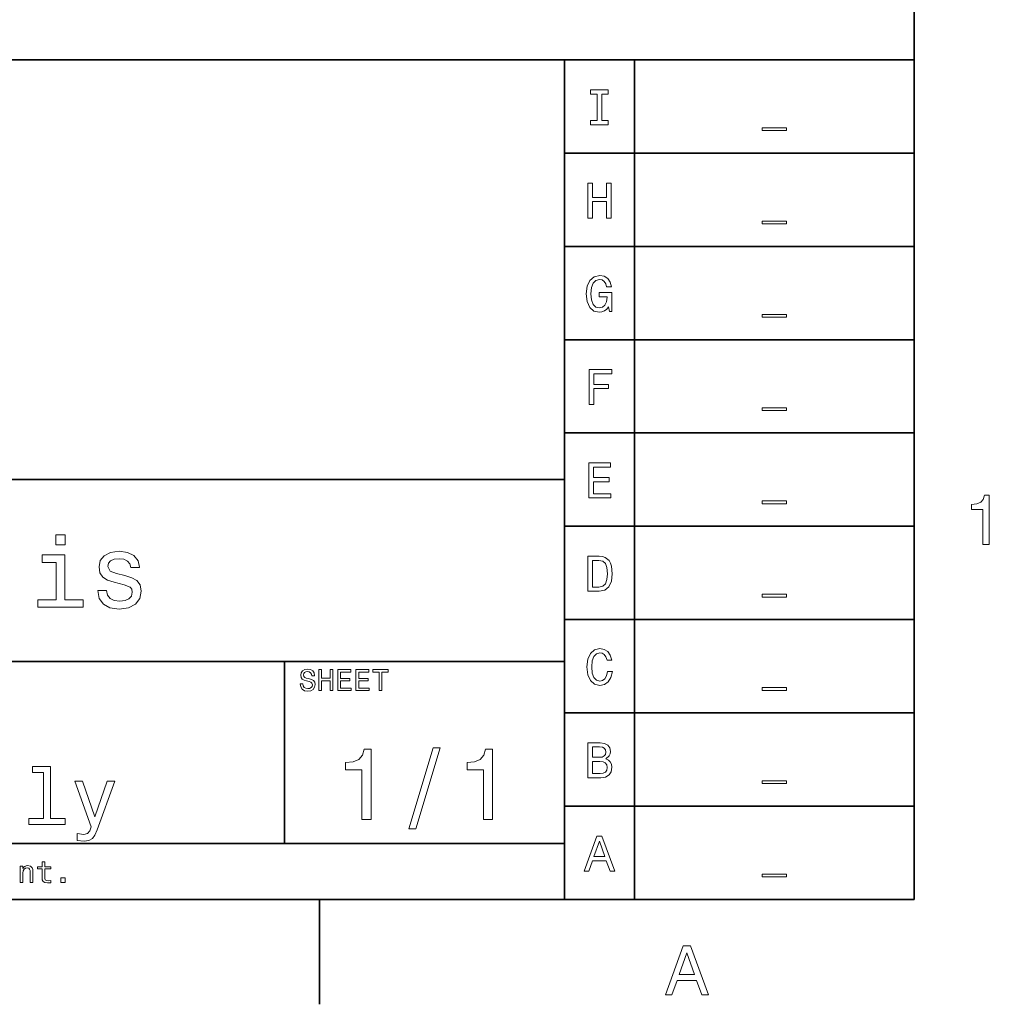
# Model space of a CAD drawing. Extents: x -249 to 1342, y -192 to 297.
# Tile 34 of 59: x 346 to 415, y 2 to 73. Entities that reach past the tile are written whole.
import ezdxf

# ---------------------------------------------------------------- set-up
doc = ezdxf.new("R2010")
doc.units = 0

msp = doc.modelspace()

# ---------------------------------------------------------------- linework, layer by layer
at = {"color": 7, "lineweight": 35}
for p, q in [((410, 10), (410, 287)), ((220, 70), (410, 70)), ((385, 10), (385, 70)), ((390, 10), (390, 70)), ((410, 70), (410, 10)), ((385, 63.333332), (410, 63.333332)), ((385, 56.666668), (410, 56.666668)), ((385, 50), (410, 50)), ((385, 43.333332), (410, 43.333332)), ((220, 40), (385, 40)), ((385, 36.666668), (410, 36.666668)), ((385, 30), (410, 30)), ((220, 27), (385, 27)), ((385, 23.333334), (410, 23.333334)), ((385, 16.666666), (410, 16.666666)), ((220, 14), (385, 14)), ((10, 10), (410, 10)), ((220, 10), (410, 10))]:
    msp.add_line(p, q, dxfattribs=at)
at = {"color": 7, "lineweight": 35, "ltscale": 0.325}
msp.add_line((365, 14), (365, 27), dxfattribs=at)
at = {"color": 7, "lineweight": 35, "ltscale": 0.1875}
msp.add_line((367.5, 10), (367.5, 2.5), dxfattribs=at)
at = {"color": 7, "lineweight": 13}
for points in [[(387.33429, 65.659821), (386.873199, 65.659821), (386.873199, 65.357224), (388.126801, 65.357224), (388.126801, 65.659821), (387.66571, 65.659821), (387.66571, 67.554626), (388.126801, 67.554626), (388.126801, 67.857224), (386.873199, 67.857224), (386.873199, 67.554626), (387.33429, 67.554626)], [(399.132568, 65.140724), (399.132568, 64.938995), (400.867432, 64.938995), (400.867432, 65.140724)], [(386.664276, 58.690563), (386.999298, 58.690563), (386.999298, 59.864914), (388.000732, 59.864914), (388.000732, 58.690563), (388.332123, 58.690563), (388.332123, 61.190563), (388.000732, 61.190563), (388.000732, 60.171112), (386.999298, 60.171112), (386.999298, 61.190563), (386.664276, 61.190563)], [(399.132568, 58.474064), (399.132568, 58.272335), (400.867432, 58.272335), (400.867432, 58.474064)], [(388.159241, 52.35891), (388.220459, 52.023895), (388.400574, 52.023895), (388.400574, 53.37476), (387.489197, 53.37476), (387.489197, 53.068565), (388.051147, 53.068565), (388.051147, 53.046951), (388.007935, 52.715538), (387.89267, 52.470581), (387.716156, 52.315681), (387.496399, 52.265251), (387.251434, 52.33009), (387.060516, 52.524616), (386.938049, 52.845222), (386.894806, 53.284702), (386.934448, 53.720581), (387.056915, 54.041187), (387.251434, 54.23571), (387.514404, 54.304153), (387.694519, 54.268131), (387.842224, 54.167267), (387.950287, 53.997959), (388.011536, 53.771015), (388.368164, 53.771015), (388.274506, 54.116837), (388.097992, 54.376202), (387.849426, 54.534702), (387.536041, 54.592339), (387.125366, 54.502281), (386.815552, 54.239311), (386.617432, 53.825047), (386.548981, 53.273895), (386.617432, 52.719139), (386.815552, 52.304874), (387.107361, 52.041908), (387.474792, 51.955452), (387.680115, 51.984268), (387.863831, 52.056316), (388.022339, 52.182396)], [(399.132568, 51.807396), (399.132568, 51.605667), (400.867432, 51.605667), (400.867432, 51.807396)], [(386.761536, 45.357231), (387.096558, 45.357231), (387.096558, 46.506367), (388.148407, 46.506367), (388.148407, 46.805359), (387.096558, 46.805359), (387.096558, 47.554638), (388.389771, 47.554638), (388.389771, 47.857231), (386.761536, 47.857231)], [(399.132568, 45.140732), (399.132568, 44.939003), (400.867432, 44.939003), (400.867432, 45.140732)], [(386.74353, 38.690563), (388.328522, 38.690563), (388.328522, 38.993156), (387.074921, 38.993156), (387.074921, 39.839699), (388.19165, 39.839699), (388.19165, 40.138691), (387.074921, 40.138691), (387.074921, 40.88797), (388.299713, 40.88797), (388.299713, 41.190563), (386.74353, 41.190563)], [(414.909241, 35.366787), (415.368164, 35.366787), (415.368164, 38.892002), (415.025208, 38.892002), (414.934448, 38.584366), (414.752899, 38.377594), (414.475525, 38.256557), (414.092224, 38.216209), (414.092224, 37.858143), (414.909241, 37.858143)], [(399.132568, 38.474064), (399.132568, 38.272335), (400.867432, 38.272335), (400.867432, 38.474064)], [(349.322784, 36.054035), (348.65274, 36.054035), (348.65274, 35.333572), (349.322784, 35.333572)], [(349.301147, 31.414267), (349.301147, 34.620316), (347.672913, 34.620316), (347.672913, 34.079971), (348.667145, 34.079971), (348.667145, 31.414267), (347.370331, 31.414267), (347.370331, 30.881124), (350.612396, 30.881124), (350.612396, 31.414267)], [(353.595093, 33.136169), (352.982727, 33.280258), (352.528839, 33.445965), (352.377533, 33.784584), (352.420746, 34.022335), (352.572052, 34.195244), (352.817017, 34.303314), (353.170044, 34.346542), (353.508667, 34.303314), (353.775238, 34.17363), (353.94812, 33.979107), (354.020172, 33.719742), (354.639771, 33.719742), (354.639771, 33.73415), (354.531708, 34.20245), (354.236328, 34.569885), (353.775238, 34.800434), (353.170044, 34.886887), (352.557648, 34.800434), (352.110962, 34.562679), (351.829987, 34.209656), (351.74353, 33.76297), (351.80835, 33.330692), (352.010101, 33.028099), (352.341492, 32.811958), (352.824219, 32.660664), (353.530273, 32.487751), (353.962555, 32.307636), (354.07782, 32.163544), (354.121033, 31.947407), (354.056213, 31.680836), (353.883301, 31.479107), (353.602325, 31.349424), (353.227661, 31.306196), (352.831421, 31.349424), (352.543243, 31.500721), (352.348724, 31.745678), (352.26947, 32.084293), (351.657074, 32.084293), (351.757935, 31.507925), (352.053314, 31.090057), (352.521606, 30.837896), (353.170044, 30.744236), (353.84726, 30.837896), (354.344391, 31.090057), (354.646973, 31.493517), (354.755066, 32.019455), (354.675812, 32.473343), (354.452454, 32.783142), (354.085022, 32.984871)], [(387.496399, 34.523895), (386.664276, 34.523895), (386.664276, 32.023895), (387.496399, 32.023895), (387.889038, 32.103146), (388.180847, 32.344501), (388.360962, 32.737152), (388.425812, 33.273895), (388.368164, 33.821445), (388.296112, 34.037582), (388.195251, 34.210495), (387.903473, 34.444645), (387.712555, 34.502281)], [(387.471191, 34.224903), (387.744965, 34.170868), (387.932281, 34.005165), (388.043945, 33.709774), (388.079987, 33.273895), (388.040344, 32.852425), (387.92868, 32.557037), (387.737762, 32.380524), (387.471191, 32.322887), (386.999298, 32.322887), (386.999298, 34.224903)], [(399.132568, 31.807396), (399.132568, 31.605667), (400.867432, 31.605667), (400.867432, 31.807396)], [(388.083588, 26.286623), (388.011536, 25.984028), (387.89267, 25.767891), (387.726959, 25.634605), (387.53244, 25.591377), (387.298279, 25.656219), (387.114563, 25.850742), (386.992065, 26.167746), (386.952454, 26.607227), (386.992065, 27.043106), (387.110962, 27.363712), (387.294678, 27.558235), (387.53244, 27.62668), (387.705322, 27.590656), (387.853027, 27.489792), (387.968292, 27.327688), (388.047546, 27.104345), (388.389771, 27.104345), (388.281708, 27.446564), (388.094391, 27.705931), (387.838623, 27.868034), (387.53244, 27.925671), (387.150574, 27.835613), (386.858795, 27.583452), (386.671478, 27.169188), (386.606628, 26.607227), (386.671478, 26.045267), (386.858795, 25.631002), (387.150574, 25.375238), (387.53244, 25.288784), (387.867432, 25.357227), (388.137604, 25.548149), (388.328522, 25.861549), (388.429413, 26.286623)], [(366.309082, 25.413544), (366.112396, 25.413544), (366.155609, 25.184437), (366.263702, 25.015848), (366.430115, 24.914265), (366.654907, 24.87752), (366.877533, 24.912102), (367.043945, 25.007204), (367.149841, 25.15634), (367.188751, 25.353025), (367.156342, 25.530258), (367.065552, 25.644812), (366.918579, 25.720461), (366.721893, 25.776655), (366.553314, 25.817722), (366.443085, 25.865273), (366.380402, 25.934437), (366.360962, 26.042505), (366.380402, 26.139769), (366.436584, 26.213255), (366.523041, 26.262968), (366.641937, 26.280258), (366.76297, 26.258644), (366.858063, 26.200287), (366.920746, 26.103025), (366.951019, 25.97118), (367.147705, 25.97118), (367.147705, 25.975504), (367.113098, 26.178673), (367.011536, 26.329969), (366.851593, 26.425072), (366.635437, 26.457491), (366.440918, 26.425072), (366.289612, 26.334293), (366.192352, 26.193804), (366.157776, 26.012247), (366.185883, 25.850143), (366.268005, 25.739912), (366.397705, 25.666426), (366.574921, 25.610229), (366.75, 25.560518), (366.881836, 25.512968), (366.961823, 25.443804), (366.989899, 25.331411), (366.963989, 25.216858), (366.896973, 25.130402), (366.79538, 25.076368), (366.663544, 25.059076), (366.516571, 25.082851), (366.404175, 25.152016), (366.332855, 25.264408)], [(367.450287, 24.918587), (367.651306, 24.918587), (367.651306, 25.623198), (368.252167, 25.623198), (368.252167, 24.918587), (368.451019, 24.918587), (368.451019, 26.418587), (368.252167, 26.418587), (368.252167, 25.806915), (367.651306, 25.806915), (367.651306, 26.418587), (367.450287, 26.418587)], [(368.798981, 24.918587), (369.75, 24.918587), (369.75, 25.100143), (368.997833, 25.100143), (368.997833, 25.608068), (369.667877, 25.608068), (369.667877, 25.787462), (368.997833, 25.787462), (368.997833, 26.23703), (369.732697, 26.23703), (369.732697, 26.418587), (368.798981, 26.418587)], [(370.100159, 24.918587), (371.051147, 24.918587), (371.051147, 25.100143), (370.298981, 25.100143), (370.298981, 25.608068), (370.969025, 25.608068), (370.969025, 25.787462), (370.298981, 25.787462), (370.298981, 26.23703), (371.033875, 26.23703), (371.033875, 26.418587), (370.100159, 26.418587)], [(371.755768, 24.918587), (371.95462, 24.918587), (371.95462, 26.23703), (372.408508, 26.23703), (372.408508, 26.418587), (371.299713, 26.418587), (371.299713, 26.23703), (371.755768, 26.23703)], [(399.132568, 25.14073), (399.132568, 24.939001), (400.867432, 24.939001), (400.867432, 25.14073)], [(387.950287, 20.041426), (388.202454, 20.250359), (388.267303, 20.39085), (388.28891, 20.563761), (388.242065, 20.833933), (388.101593, 21.028458), (387.874634, 21.147333), (387.557648, 21.190561), (386.667877, 21.190561), (386.667877, 18.690561), (387.608063, 18.690561), (387.943085, 18.740993), (388.19165, 18.888687), (388.346558, 19.122837), (388.400574, 19.43984), (388.368164, 19.652376), (388.281708, 19.82889), (388.141205, 19.958572)], [(370.533142, 15.700288), (371.188751, 15.700288), (371.188751, 20.736311), (370.698853, 20.736311), (370.569153, 20.296829), (370.309784, 20.00144), (369.913544, 19.828529), (369.365997, 19.770893), (369.365997, 19.259365), (370.533142, 19.259365)], [(373.876068, 15.030259), (374.373199, 15.030259), (376.116699, 20.837175), (375.612396, 20.837175)], [(379.207489, 15.700288), (379.863098, 15.700288), (379.863098, 20.736311), (379.373199, 20.736311), (379.2435, 20.296829), (378.984131, 20.00144), (378.587891, 19.828529), (378.040344, 19.770893), (378.040344, 19.259365), (379.207489, 19.259365)], [(387.489197, 20.153097), (386.999298, 20.153097), (386.999298, 20.891569), (387.518005, 20.891569), (387.712555, 20.869957), (387.849426, 20.805115), (387.932281, 20.693443), (387.96109, 20.527737), (387.92868, 20.36203), (387.842224, 20.246758), (387.694519, 20.174711)], [(387.568451, 18.989553), (386.999298, 18.989553), (386.999298, 19.850504), (387.536041, 19.850504), (387.76297, 19.825287), (387.925079, 19.74964), (388.022339, 19.619957), (388.054749, 19.432636), (388.022339, 19.234509), (387.932281, 19.097622), (387.780975, 19.014769)], [(347.778107, 19.072046), (347.778107, 15.786743), (346.734863, 15.786743), (346.734863, 15.36023), (349.322784, 15.36023), (349.322784, 15.786743), (348.285309, 15.786743), (348.285309, 19.498558), (346.982727, 19.498558), (346.982727, 19.072046)], [(352.319885, 18.455332), (351.432281, 15.907781), (350.561981, 18.455332), (350.008667, 18.455332), (351.184448, 15.18732), (351.080688, 14.899136), (350.919312, 14.70317), (350.648438, 14.63977), (350.18158, 14.697406), (350.18158, 14.207493), (350.671478, 14.161384), (351.023071, 14.207493), (351.270905, 14.351585), (351.449585, 14.599423), (351.605194, 14.962536), (352.861694, 18.455332)], [(399.132568, 18.474064), (399.132568, 18.272335), (400.867432, 18.272335), (400.867432, 18.474064)], [(386.404907, 12.023895), (386.736328, 12.023895), (386.999298, 12.758765), (387.997131, 12.758765), (388.260101, 12.023895), (388.598694, 12.023895), (387.683716, 14.527497), (387.316284, 14.527497)], [(387.114563, 13.064961), (387.5, 14.167267), (387.885437, 13.064961)], [(347.670105, 12.173991), (347.670105, 11.59258), (347.683075, 11.404539), (347.743591, 11.274856), (347.864624, 11.199207), (348.069977, 11.173271), (348.294739, 11.184078), (348.294739, 11.348343), (348.130493, 11.335375), (347.981354, 11.352666), (347.901367, 11.4067), (347.866791, 11.497478), (347.860321, 11.625), (347.860321, 12.173991), (348.294739, 12.173991), (348.294739, 12.336096), (347.860321, 12.336096), (347.860321, 12.675432), (347.670105, 12.675432), (347.670105, 12.336096), (347.341583, 12.336096), (347.341583, 12.173991)], [(346.113922, 11.214337), (346.304108, 11.214337), (346.304108, 11.884366), (346.323578, 12.037825), (346.38623, 12.150216), (346.483521, 12.21938), (346.61319, 12.245317), (346.716949, 12.223703), (346.781799, 12.165346), (346.814209, 12.068084), (346.825012, 11.938401), (346.825012, 11.214337), (347.015198, 11.214337), (347.015198, 11.977305), (347.006561, 12.130764), (346.967651, 12.258286), (346.840149, 12.375), (346.641296, 12.416066), (346.531067, 12.400937), (346.43811, 12.359871), (346.358154, 12.290707), (346.295471, 12.197767), (346.295471, 12.375), (346.113922, 12.375)], [(349.014496, 11.214337), (349.312744, 11.214337), (349.312744, 11.536384), (349.014496, 11.536384)], [(399.132568, 11.807397), (399.132568, 11.605667), (400.867432, 11.605667), (400.867432, 11.807397)], [(392.216858, 3.166787), (392.680847, 3.166787), (393.049011, 4.195605), (394.445984, 4.195605), (394.814117, 3.166787), (395.288177, 3.166787), (394.007202, 6.67183), (393.492798, 6.67183)], [(393.210388, 4.624279), (393.75, 6.167507), (394.289642, 4.624279)]]:
    msp.add_lwpolyline(points, close=True, dxfattribs=at)

doc.saveas('drawing.dxf')
